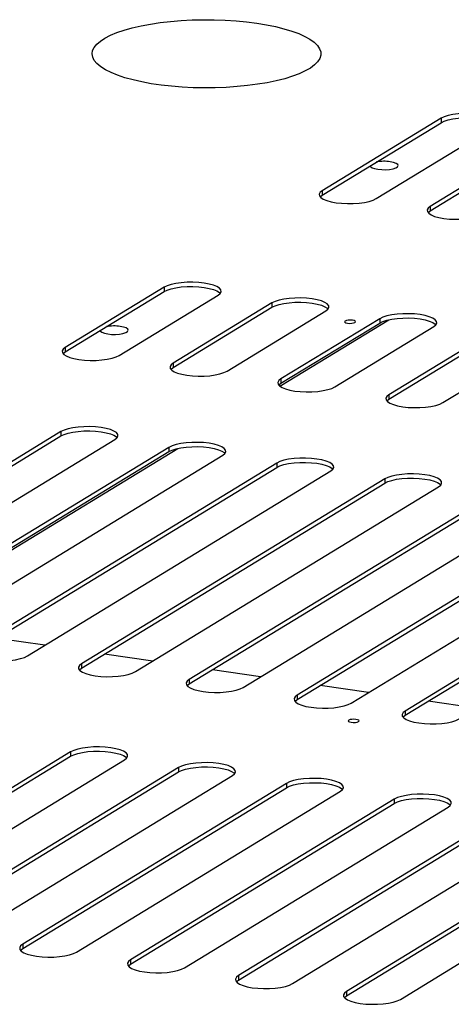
# Model space of a CAD drawing. Header units: millimetres. Extents: x 5 to 589, y 5 to 415.
# Tile 38 of 85: x 203 to 209, y 364 to 378. Entities that reach past the tile are written whole.
import ezdxf

# ---------------------------------------------------------------- set-up
doc = ezdxf.new("R2010")
doc.units = ezdxf.units.MM
doc.layers.add('TRAIT-FORT', color=4, linetype='Continuous', lineweight=25)

msp = doc.modelspace()

# ---------------------------------------------------------------- linework, layer by layer
at = {"layer": 'TRAIT-FORT', "color": 4, "linetype": 'Continuous', "lineweight": 25}
for p, q in [((208.843, 376.382), (207.124, 375.333)), ((207.124, 375.271), (208.843, 376.319)), ((207.905, 375.219), (209.624, 376.268)), ((208.843, 376.382), (208.843, 376.319)), ((210.405, 376.154), (208.687, 375.105)), ((208.687, 375.043), (210.405, 376.091)), ((207.124, 375.333), (207.124, 375.271)), ((208.687, 375.105), (208.687, 375.043)), ((204.833, 373.936), (203.401, 373.062)), ((203.401, 373), (204.833, 373.873)), ((204.833, 373.936), (204.833, 373.873)), ((204.182, 372.948), (205.614, 373.822)), ((206.395, 373.708), (204.963, 372.834)), ((206.395, 373.708), (206.395, 373.645)), ((204.963, 372.772), (206.395, 373.645)), ((205.745, 372.72), (207.177, 373.593)), ((206.511, 372.502), (208.089, 373.464)), ((207.958, 373.479), (206.526, 372.606)), ((206.526, 372.544), (207.958, 373.417)), ((207.958, 373.479), (207.958, 373.417)), ((207.307, 372.492), (208.739, 373.365)), ((209.52, 373.251), (208.088, 372.378)), ((208.088, 372.316), (209.52, 373.189)), ((208.869, 372.264), (210.302, 373.137)), ((203.401, 373.062), (203.401, 373)), ((204.963, 372.834), (204.963, 372.772)), ((206.526, 372.606), (206.526, 372.544)), ((208.088, 372.378), (208.088, 372.316)), ((203.34, 371.844), (198.949, 369.165)), ((203.34, 371.844), (203.34, 371.782)), ((198.949, 369.103), (203.34, 371.782)), ((199.73, 369.051), (204.122, 371.73)), ((204.903, 371.616), (200.511, 368.937)), ((200.511, 368.875), (204.903, 371.554)), ((200.888, 369.072), (205.034, 371.601)), ((204.903, 371.616), (204.903, 371.554)), ((201.292, 368.823), (205.684, 371.502)), ((206.465, 371.388), (202.074, 368.709)), ((202.074, 368.647), (206.465, 371.326)), ((202.855, 368.595), (207.246, 371.274)), ((206.465, 371.388), (206.465, 371.326)), ((208.028, 371.16), (203.636, 368.481)), ((208.028, 371.16), (208.028, 371.097)), ((203.636, 368.418), (208.028, 371.097)), ((204.417, 368.367), (208.809, 371.046)), ((209.59, 370.932), (205.198, 368.253)), ((205.198, 368.19), (209.59, 370.869)), ((205.98, 368.139), (210.371, 370.818)), ((211.153, 370.704), (206.761, 368.025)), ((206.761, 367.962), (211.153, 370.641)), ((207.542, 367.911), (211.934, 370.589)), ((212.715, 370.475), (208.323, 367.796)), ((208.323, 367.734), (212.715, 370.413)), ((203.106, 368.748), (202.407, 368.85)), ((204.668, 368.52), (203.97, 368.622)), ((203.636, 368.481), (203.636, 368.418)), ((206.231, 368.292), (205.532, 368.394)), ((205.198, 368.253), (205.198, 368.19)), ((207.793, 368.064), (207.094, 368.166)), ((206.761, 368.025), (206.761, 367.962)), ((209.356, 367.836), (208.657, 367.938)), ((208.323, 367.796), (208.323, 367.734)), ((203.48, 367.204), (199.661, 364.875)), ((199.661, 364.813), (203.48, 367.142)), ((203.48, 367.204), (203.48, 367.142)), ((200.442, 364.761), (204.261, 367.09)), ((205.042, 366.976), (201.224, 364.647)), ((201.224, 364.585), (205.042, 366.914)), ((202.005, 364.533), (205.824, 366.862)), ((205.042, 366.976), (205.042, 366.914)), ((206.605, 366.748), (202.786, 364.419)), ((206.605, 366.748), (206.605, 366.686)), ((202.786, 364.356), (206.605, 366.686)), ((203.567, 364.305), (207.386, 366.634)), ((208.167, 366.52), (204.348, 364.191)), ((204.348, 364.128), (208.167, 366.458)), ((208.167, 366.52), (208.167, 366.458)), ((205.13, 364.077), (208.949, 366.406)), ((209.73, 366.292), (205.911, 363.963)), ((205.911, 363.9), (209.73, 366.23)), ((206.692, 363.848), (210.511, 366.178)), ((211.292, 366.064), (207.473, 363.734)), ((207.473, 363.672), (211.292, 366.002)), ((208.255, 363.62), (212.073, 365.95)), ((202.786, 364.419), (202.786, 364.356)), ((204.348, 364.191), (204.348, 364.128)), ((205.911, 363.963), (205.911, 363.9)), ((207.473, 363.734), (207.473, 363.672))]:
    msp.add_line(p, q, dxfattribs=at)
at = {"layer": 'TRAIT-FORT', "color": 4, "linetype": 'Continuous', "lineweight": 25, "flags": 128}
for points in [[(206.174, 377.761), (206.314, 377.738), (206.447, 377.711), (206.569, 377.68), (206.682, 377.646), (206.782, 377.609), (206.871, 377.569), (206.946, 377.527), (207.007, 377.483), (207.053, 377.437), (207.085, 377.39), (207.101, 377.343), (207.102, 377.295), (207.087, 377.247), (207.057, 377.201), (207.012, 377.155), (206.952, 377.11), (206.878, 377.068), (206.791, 377.028), (206.692, 376.991), (206.58, 376.956), (206.458, 376.925), (206.327, 376.898), (206.188, 376.875), (206.041, 376.856), (205.889, 376.841), (205.733, 376.83), (205.574, 376.824), (205.414, 376.823), (205.254, 376.826), (205.097, 376.834), (204.942, 376.846), (204.792, 376.863), (204.648, 376.884), (204.512, 376.909), (204.384, 376.938), (204.267, 376.97), (204.16, 377.006), (204.065, 377.045), (203.983, 377.086), (203.915, 377.129), (203.861, 377.174), (203.822, 377.22), (203.799, 377.267), (203.79, 377.315), (203.797, 377.363), (203.82, 377.41), (203.857, 377.456), (203.91, 377.501), (203.976, 377.545), (204.057, 377.586), (204.151, 377.625), (204.256, 377.661), (204.373, 377.693), (204.5, 377.722), (204.635, 377.748), (204.778, 377.769), (204.928, 377.786), (205.082, 377.799), (205.24, 377.807), (205.399, 377.811), (205.559, 377.81), (205.718, 377.804), (205.875, 377.794), (206.027, 377.78), (206.174, 377.761)], [(209.624, 376.268), (209.654, 376.291), (209.667, 376.316), (209.664, 376.342), (209.645, 376.367), (209.609, 376.39), (209.559, 376.41), (209.497, 376.428), (209.424, 376.441), (209.344, 376.45), (209.26, 376.454), (209.175, 376.453), (209.092, 376.447), (209.015, 376.437), (208.946, 376.422), (208.887, 376.403), (208.843, 376.382)], [(208.843, 376.319), (208.887, 376.341), (208.946, 376.36), (209.015, 376.374), (209.092, 376.385), (209.175, 376.391), (209.26, 376.392), (209.344, 376.388), (209.424, 376.379), (209.497, 376.365), (209.559, 376.348), (209.609, 376.328), (209.645, 376.304), (209.655, 376.293)], [(207.815, 375.693), (207.821, 375.683), (207.844, 375.667), (207.881, 375.654), (207.929, 375.644), (207.984, 375.639), (208.043, 375.638), (208.099, 375.643), (208.149, 375.652), (208.188, 375.664), (208.213, 375.68), (208.223, 375.697), (208.216, 375.714), (208.194, 375.73), (208.157, 375.744), (208.109, 375.753)], [(207.124, 375.333), (207.095, 375.31), (207.081, 375.284), (207.084, 375.259), (207.104, 375.234), (207.139, 375.211), (207.189, 375.191), (207.251, 375.173), (207.324, 375.16), (207.404, 375.151), (207.488, 375.147), (207.573, 375.148), (207.656, 375.154), (207.734, 375.164), (207.803, 375.179), (207.861, 375.198), (207.905, 375.219)], [(207.093, 375.245), (207.094, 375.247), (207.124, 375.271)], [(208.687, 375.105), (208.657, 375.081), (208.643, 375.056), (208.646, 375.031), (208.666, 375.006), (208.702, 374.983), (208.751, 374.962), (208.814, 374.945), (208.886, 374.932), (208.966, 374.923), (209.05, 374.919), (209.136, 374.92), (209.218, 374.926), (209.296, 374.936), (209.365, 374.951), (209.423, 374.97), (209.468, 374.991)], [(208.655, 375.017), (208.657, 375.019), (208.687, 375.043)], [(205.614, 373.822), (205.644, 373.845), (205.658, 373.87), (205.654, 373.896), (205.635, 373.921), (205.599, 373.944), (205.549, 373.964), (205.487, 373.982), (205.415, 373.995), (205.335, 374.004), (205.25, 374.008), (205.165, 374.007), (205.082, 374.001), (205.005, 373.991), (204.936, 373.976), (204.878, 373.957), (204.833, 373.936)], [(204.833, 373.873), (204.878, 373.895), (204.936, 373.914), (205.005, 373.928), (205.082, 373.939), (205.165, 373.945), (205.25, 373.946), (205.335, 373.942), (205.414, 373.933), (205.487, 373.919), (205.549, 373.902), (205.599, 373.882), (205.635, 373.858), (205.646, 373.847)], [(207.177, 373.593), (207.206, 373.617), (207.22, 373.642), (207.217, 373.668), (207.197, 373.693), (207.162, 373.716), (207.112, 373.736), (207.049, 373.754), (206.977, 373.767), (206.897, 373.776), (206.813, 373.78), (206.728, 373.779), (206.645, 373.773), (206.567, 373.763), (206.498, 373.748), (206.44, 373.729), (206.395, 373.708)], [(206.395, 373.645), (206.44, 373.667), (206.498, 373.686), (206.567, 373.7), (206.645, 373.711), (206.728, 373.717), (206.813, 373.718), (206.897, 373.714), (206.977, 373.705), (207.049, 373.691), (207.112, 373.674), (207.162, 373.653), (207.197, 373.63), (207.208, 373.619)], [(208.739, 373.365), (208.769, 373.389), (208.782, 373.414), (208.779, 373.44), (208.76, 373.464), (208.724, 373.488), (208.674, 373.508), (208.612, 373.526), (208.539, 373.539), (208.46, 373.548), (208.375, 373.552), (208.29, 373.551), (208.207, 373.545), (208.13, 373.535), (208.061, 373.52), (208.003, 373.501), (207.958, 373.479)], [(207.56, 373.457), (207.53, 373.459), (207.5, 373.458), (207.473, 373.453), (207.455, 373.446), (207.447, 373.437), (207.451, 373.428), (207.467, 373.42), (207.491, 373.415), (207.52, 373.412), (207.551, 373.414), (207.577, 373.418), (207.596, 373.426), (207.603, 373.434), (207.599, 373.443), (207.584, 373.451), (207.56, 373.457)], [(207.958, 373.417), (208.003, 373.439), (208.061, 373.457), (208.13, 373.472), (208.207, 373.483), (208.29, 373.489), (208.375, 373.49), (208.46, 373.486), (208.539, 373.477), (208.612, 373.463), (208.674, 373.446), (208.724, 373.425), (208.76, 373.402), (208.771, 373.391)], [(203.905, 373.307), (203.911, 373.298), (203.934, 373.282), (203.97, 373.268), (204.019, 373.258), (204.074, 373.253), (204.132, 373.253), (204.188, 373.257), (204.238, 373.266), (204.277, 373.279), (204.303, 373.294), (204.313, 373.312), (204.306, 373.329), (204.283, 373.345), (204.246, 373.358), (204.198, 373.368)], [(203.401, 373.062), (203.371, 373.038), (203.358, 373.013), (203.361, 372.988), (203.38, 372.963), (203.416, 372.94), (203.466, 372.919), (203.528, 372.902), (203.601, 372.889), (203.68, 372.88), (203.765, 372.876), (203.85, 372.876), (203.933, 372.882), (204.01, 372.893), (204.079, 372.908), (204.137, 372.926), (204.182, 372.948)], [(203.369, 372.974), (203.371, 372.976), (203.401, 373)], [(204.963, 372.834), (204.934, 372.81), (204.92, 372.785), (204.923, 372.76), (204.943, 372.735), (204.978, 372.712), (205.028, 372.691), (205.09, 372.674), (205.163, 372.66), (205.243, 372.652), (205.327, 372.648), (205.412, 372.648), (205.495, 372.654), (205.573, 372.665), (205.642, 372.68), (205.7, 372.698), (205.745, 372.72)], [(204.932, 372.746), (204.934, 372.748), (204.963, 372.772)], [(206.526, 372.606), (206.496, 372.582), (206.482, 372.557), (206.486, 372.532), (206.505, 372.507), (206.541, 372.484), (206.59, 372.463), (206.653, 372.446), (206.725, 372.432), (206.805, 372.423), (206.889, 372.419), (206.975, 372.42), (207.058, 372.426), (207.135, 372.437), (207.204, 372.452), (207.262, 372.47), (207.307, 372.492)], [(206.494, 372.518), (206.496, 372.52), (206.526, 372.544)], [(208.088, 372.378), (208.058, 372.354), (208.045, 372.329), (208.048, 372.303), (208.068, 372.279), (208.103, 372.256), (208.153, 372.235), (208.215, 372.218), (208.288, 372.204), (208.368, 372.195), (208.452, 372.191), (208.537, 372.192), (208.62, 372.198), (208.698, 372.209), (208.767, 372.224), (208.825, 372.242), (208.869, 372.264)], [(208.057, 372.29), (208.058, 372.292), (208.088, 372.316)], [(204.122, 371.73), (204.151, 371.754), (204.165, 371.779), (204.162, 371.804), (204.142, 371.829), (204.107, 371.852), (204.057, 371.873), (203.994, 371.89), (203.922, 371.903), (203.842, 371.912), (203.758, 371.916), (203.673, 371.915), (203.59, 371.91), (203.512, 371.899), (203.443, 371.884), (203.385, 371.866), (203.34, 371.844)], [(203.34, 371.782), (203.385, 371.803), (203.443, 371.822), (203.512, 371.837), (203.59, 371.847), (203.673, 371.853), (203.758, 371.854), (203.842, 371.85), (203.922, 371.841), (203.994, 371.828), (204.057, 371.81), (204.107, 371.79), (204.142, 371.767), (204.153, 371.756)], [(205.684, 371.502), (205.714, 371.526), (205.727, 371.551), (205.724, 371.576), (205.705, 371.601), (205.669, 371.624), (205.619, 371.645), (205.557, 371.662), (205.484, 371.675), (205.404, 371.684), (205.32, 371.688), (205.235, 371.687), (205.152, 371.681), (205.075, 371.671), (205.006, 371.656), (204.948, 371.637), (204.903, 371.616)], [(204.903, 371.554), (204.948, 371.575), (205.006, 371.594), (205.075, 371.609), (205.152, 371.619), (205.235, 371.625), (205.32, 371.626), (205.404, 371.622), (205.484, 371.613), (205.557, 371.6), (205.619, 371.582), (205.669, 371.562), (205.705, 371.539), (205.715, 371.528)], [(207.246, 371.274), (207.276, 371.298), (207.29, 371.323), (207.287, 371.348), (207.267, 371.373), (207.232, 371.396), (207.182, 371.417), (207.119, 371.434), (207.047, 371.447), (206.967, 371.456), (206.883, 371.46), (206.798, 371.459), (206.715, 371.453), (206.637, 371.443), (206.568, 371.428), (206.51, 371.409), (206.465, 371.388)], [(206.465, 371.326), (206.51, 371.347), (206.568, 371.366), (206.637, 371.381), (206.715, 371.391), (206.798, 371.397), (206.883, 371.398), (206.967, 371.394), (207.047, 371.385), (207.119, 371.372), (207.182, 371.354), (207.232, 371.334), (207.267, 371.311), (207.278, 371.3)], [(208.809, 371.046), (208.839, 371.069), (208.852, 371.095), (208.849, 371.12), (208.829, 371.145), (208.794, 371.168), (208.744, 371.188), (208.682, 371.206), (208.609, 371.219), (208.529, 371.228), (208.445, 371.232), (208.36, 371.231), (208.277, 371.225), (208.2, 371.215), (208.13, 371.2), (208.072, 371.181), (208.028, 371.16)], [(208.028, 371.097), (208.072, 371.119), (208.13, 371.138), (208.2, 371.153), (208.277, 371.163), (208.36, 371.169), (208.445, 371.17), (208.529, 371.166), (208.609, 371.157), (208.682, 371.144), (208.744, 371.126), (208.794, 371.106), (208.829, 371.082), (208.84, 371.071)], [(202.074, 368.709), (202.044, 368.685), (202.03, 368.66), (202.033, 368.634), (202.053, 368.61), (202.088, 368.587), (202.138, 368.566), (202.201, 368.549), (202.273, 368.535), (202.353, 368.526), (202.437, 368.522), (202.522, 368.523), (202.605, 368.529), (202.683, 368.54), (202.752, 368.555), (202.81, 368.573), (202.855, 368.595)], [(203.636, 368.481), (203.606, 368.457), (203.593, 368.432), (203.596, 368.406), (203.615, 368.382), (203.651, 368.359), (203.701, 368.338), (203.763, 368.321), (203.836, 368.307), (203.916, 368.298), (204, 368.294), (204.085, 368.295), (204.168, 368.301), (204.245, 368.312), (204.314, 368.326), (204.372, 368.345), (204.417, 368.367)], [(203.605, 368.393), (203.606, 368.395), (203.636, 368.418)], [(205.198, 368.253), (205.169, 368.229), (205.155, 368.204), (205.158, 368.178), (205.178, 368.154), (205.213, 368.13), (205.263, 368.11), (205.326, 368.093), (205.398, 368.079), (205.478, 368.07), (205.562, 368.066), (205.647, 368.067), (205.73, 368.073), (205.808, 368.083), (205.877, 368.098), (205.935, 368.117), (205.98, 368.139)], [(205.167, 368.165), (205.169, 368.167), (205.198, 368.19)], [(206.761, 368.025), (206.731, 368.001), (206.718, 367.976), (206.721, 367.95), (206.74, 367.925), (206.776, 367.902), (206.826, 367.882), (206.888, 367.864), (206.961, 367.851), (207.04, 367.842), (207.125, 367.838), (207.21, 367.839), (207.293, 367.845), (207.37, 367.855), (207.439, 367.87), (207.497, 367.889), (207.542, 367.911)], [(206.729, 367.936), (206.731, 367.938), (206.761, 367.962)], [(208.323, 367.796), (208.294, 367.773), (208.28, 367.748), (208.283, 367.722), (208.303, 367.697), (208.338, 367.674), (208.388, 367.654), (208.45, 367.636), (208.523, 367.623), (208.603, 367.614), (208.687, 367.61), (208.772, 367.611), (208.855, 367.617), (208.933, 367.627), (209.002, 367.642), (209.06, 367.661), (209.105, 367.682)], [(208.292, 367.708), (208.294, 367.71), (208.323, 367.734)], [(207.612, 367.675), (207.582, 367.677), (207.552, 367.676), (207.526, 367.672), (207.507, 367.664), (207.499, 367.656), (207.503, 367.647), (207.519, 367.639), (207.543, 367.633), (207.573, 367.631), (207.603, 367.632), (207.629, 367.637), (207.648, 367.644), (207.656, 367.653), (207.652, 367.662), (207.636, 367.67), (207.612, 367.675)], [(204.261, 367.09), (204.291, 367.114), (204.305, 367.139), (204.301, 367.165), (204.282, 367.189), (204.246, 367.213), (204.196, 367.233), (204.134, 367.25), (204.062, 367.264), (203.982, 367.273), (203.897, 367.277), (203.812, 367.276), (203.729, 367.27), (203.652, 367.259), (203.583, 367.245), (203.525, 367.226), (203.48, 367.204)], [(203.48, 367.142), (203.525, 367.164), (203.583, 367.182), (203.652, 367.197), (203.729, 367.208), (203.812, 367.214), (203.897, 367.215), (203.982, 367.21), (204.061, 367.202), (204.134, 367.188), (204.196, 367.171), (204.246, 367.15), (204.282, 367.127), (204.293, 367.116)], [(205.824, 366.862), (205.853, 366.886), (205.867, 366.911), (205.864, 366.937), (205.844, 366.961), (205.809, 366.984), (205.759, 367.005), (205.696, 367.022), (205.624, 367.036), (205.544, 367.045), (205.46, 367.049), (205.375, 367.048), (205.292, 367.042), (205.214, 367.031), (205.145, 367.017), (205.087, 366.998), (205.042, 366.976)], [(205.042, 366.914), (205.087, 366.936), (205.145, 366.954), (205.214, 366.969), (205.292, 366.98), (205.375, 366.986), (205.46, 366.986), (205.544, 366.982), (205.624, 366.973), (205.696, 366.96), (205.759, 366.943), (205.809, 366.922), (205.844, 366.899), (205.855, 366.888)], [(207.386, 366.634), (207.416, 366.658), (207.429, 366.683), (207.426, 366.708), (207.407, 366.733), (207.371, 366.756), (207.321, 366.777), (207.259, 366.794), (207.186, 366.808), (207.107, 366.817), (207.022, 366.821), (206.937, 366.82), (206.854, 366.814), (206.777, 366.803), (206.708, 366.788), (206.65, 366.77), (206.605, 366.748)], [(206.605, 366.686), (206.65, 366.708), (206.708, 366.726), (206.777, 366.741), (206.854, 366.752), (206.937, 366.757), (207.022, 366.758), (207.107, 366.754), (207.186, 366.745), (207.259, 366.732), (207.321, 366.715), (207.371, 366.694), (207.407, 366.671), (207.418, 366.66)], [(208.949, 366.406), (208.978, 366.43), (208.992, 366.455), (208.989, 366.48), (208.969, 366.505), (208.934, 366.528), (208.884, 366.549), (208.821, 366.566), (208.749, 366.58), (208.669, 366.588), (208.585, 366.593), (208.5, 366.592), (208.417, 366.586), (208.339, 366.575), (208.27, 366.56), (208.212, 366.542), (208.167, 366.52)], [(208.167, 366.458), (208.212, 366.479), (208.27, 366.498), (208.339, 366.513), (208.417, 366.524), (208.5, 366.529), (208.585, 366.53), (208.669, 366.526), (208.749, 366.517), (208.821, 366.504), (208.884, 366.487), (208.934, 366.466), (208.969, 366.443), (208.98, 366.432)], [(202.786, 364.419), (202.756, 364.395), (202.743, 364.37), (202.746, 364.344), (202.765, 364.32), (202.801, 364.296), (202.851, 364.276), (202.913, 364.259), (202.986, 364.245), (203.066, 364.236), (203.15, 364.232), (203.235, 364.233), (203.318, 364.239), (203.395, 364.25), (203.464, 364.264), (203.522, 364.283), (203.567, 364.305)], [(202.755, 364.331), (202.756, 364.333), (202.786, 364.356)], [(204.348, 364.191), (204.319, 364.167), (204.305, 364.142), (204.308, 364.116), (204.328, 364.092), (204.363, 364.068), (204.413, 364.048), (204.476, 364.03), (204.548, 364.017), (204.628, 364.008), (204.712, 364.004), (204.797, 364.005), (204.88, 364.011), (204.958, 364.021), (205.027, 364.036), (205.085, 364.055), (205.13, 364.077)], [(204.317, 364.103), (204.319, 364.105), (204.348, 364.128)], [(205.911, 363.963), (205.881, 363.939), (205.868, 363.914), (205.871, 363.888), (205.89, 363.863), (205.926, 363.84), (205.976, 363.82), (206.038, 363.802), (206.111, 363.789), (206.19, 363.78), (206.275, 363.776), (206.36, 363.777), (206.443, 363.783), (206.52, 363.793), (206.589, 363.808), (206.647, 363.827), (206.692, 363.848)], [(205.879, 363.874), (205.881, 363.876), (205.911, 363.9)], [(207.473, 363.734), (207.444, 363.711), (207.43, 363.686), (207.433, 363.66), (207.453, 363.635), (207.488, 363.612), (207.538, 363.592), (207.6, 363.574), (207.673, 363.561), (207.753, 363.552), (207.837, 363.548), (207.922, 363.549), (208.005, 363.555), (208.083, 363.565), (208.152, 363.58), (208.21, 363.599), (208.255, 363.62)], [(207.442, 363.646), (207.444, 363.648), (207.473, 363.672)]]:
    msp.add_lwpolyline(points, dxfattribs=at)
at = {"layer": 'TRAIT-FORT', "color": 4, "linetype": 'Continuous', "lineweight": 25}
for centre in [(208.019, 375.128), (204.109, 372.742)]:
    msp.add_arc(centre, 0.632, 81.8661, 99.9739, dxfattribs=at)

doc.saveas('drawing.dxf')
